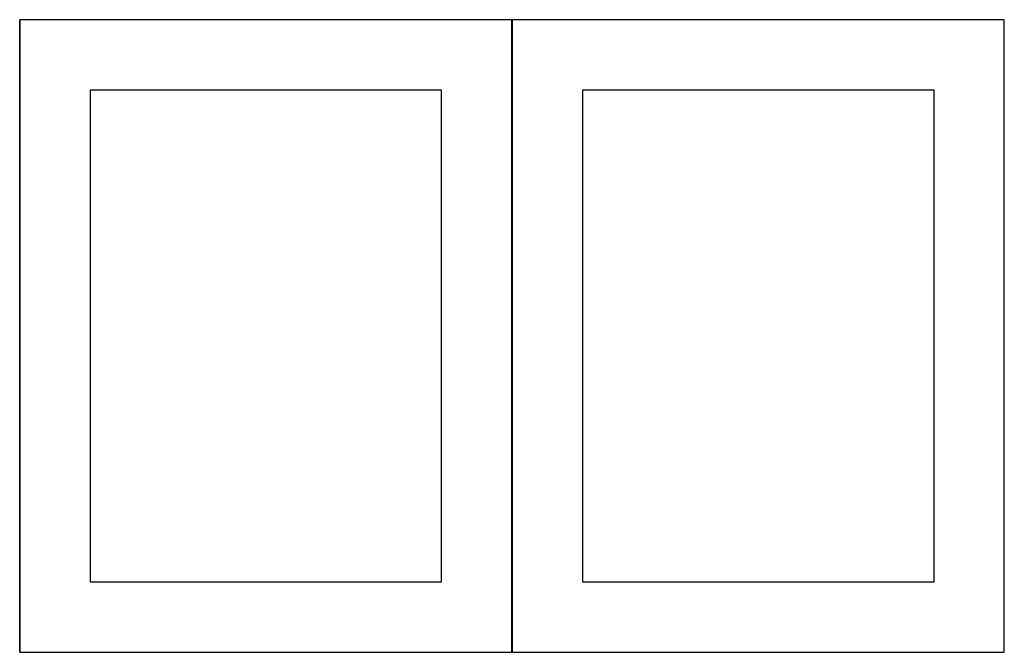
# Model space of a CAD drawing. Header units: millimetres. Extents: x 7 to 1487, y 7 to 2967.
# Tile 6 of 20: x 707 to 1407, y 907 to 1357. Entities that reach past the tile are written whole.
import ezdxf

# ---------------------------------------------------------------- set-up
doc = ezdxf.new("R2010")
doc.units = ezdxf.units.MM
doc.layers.add('COMMON', color=5, linetype='CONTINUOUS', true_color=0x0000ff)
doc.layers.add('CUT', color=7, linetype='CONTINUOUS', true_color=0x000000)

msp = doc.modelspace()

# ---------------------------------------------------------------- linework, layer by layer
at = {"layer": 'COMMON'}
for p, q in [((706.800018, 906.900018), (706.800018, 1356.900018)), ((1036.347497, 1357.000024), (706.900018, 1357.000024)), ((1056.900018, 1357.000024), (1036.547503, 1357.000024)), ((1057.000024, 906.900018), (1057.000024, 1356.900018)), ((1407.100024, 1357.000024), (1057.100024, 1357.000024)), ((706.900018, 906.800012), (1056.900018, 906.800012)), ((1057.100024, 906.800012), (1407.100024, 906.800012))]:
    msp.add_line(p, q, dxfattribs=at)
at = {"layer": 'CUT'}
for p, q in [((1056.900018, 1356.900018), (706.900018, 1356.900018)), ((706.900018, 1356.900018), (706.900018, 906.900018)), ((1056.900018, 906.900018), (1056.900018, 1356.900018)), ((1407.100024, 1356.900018), (1057.100024, 1356.900018)), ((1057.100024, 1356.900018), (1057.100024, 906.900018)), ((1407.100024, 906.900018), (1407.100024, 1356.900018)), ((1006.900018, 1306.900018), (756.900018, 1306.900018)), ((756.900018, 1306.900018), (756.900018, 956.900018)), ((1006.900018, 956.900018), (1006.900018, 1306.900018)), ((1357.100024, 1306.900018), (1107.100024, 1306.900018)), ((1107.100024, 1306.900018), (1107.100024, 956.900018)), ((1357.100024, 956.900018), (1357.100024, 1306.900018)), ((756.900018, 956.900018), (1006.900018, 956.900018)), ((1107.100024, 956.900018), (1357.100024, 956.900018)), ((706.900018, 906.900018), (1056.900018, 906.900018)), ((1057.100024, 906.900018), (1407.100024, 906.900018))]:
    msp.add_line(p, q, dxfattribs=at)

doc.saveas('drawing.dxf')
